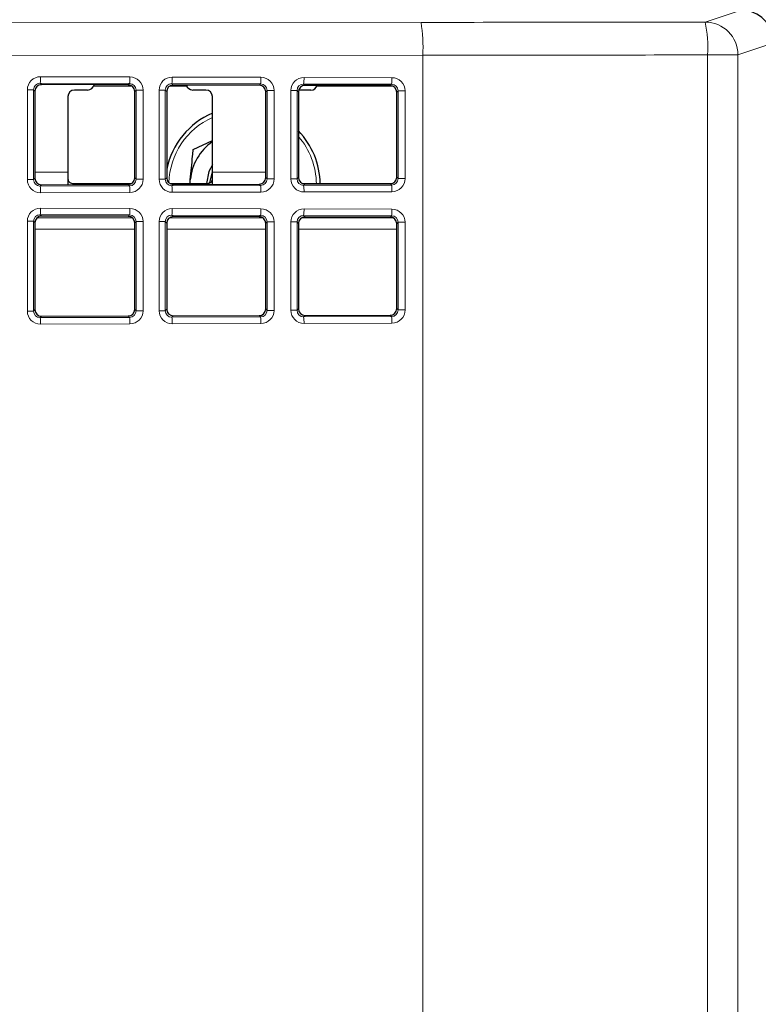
# Paper-space layout 'Blatt3' of a CAD drawing. Header units: millimetres. Extents: x 5 to 418, y 2 to 292.
# Tile 41 of 54: x 124 to 138, y 192 to 211. Entities that reach past the tile are written whole.
import ezdxf

# ---------------------------------------------------------------- set-up
doc = ezdxf.new("R2010")
doc.units = ezdxf.units.MM
doc.layers.add('SLD-0', color=7, linetype='Continuous')
doc.styles.add('SLDTEXTSTYLE1', font='TXT', dxfattribs={"width": 0.605})
doc.dimstyles.new('SLDDIMSTYLE1', dxfattribs={"dimtxt": 3.5, "dimasz": 3.302, "dimexe": 0, "dimexo": 0.0625, "dimgap": 0.875, "dimtad": 1, "dimdec": 1, "dimlfac": 4, "dimrnd": 1e-09, "dimzin": 12, "dimdsep": 46, "dimtxsty": 'SLDTEXTSTYLE1', "dimsah": 1, "dimcen": 0.09, "dimadec": 0, "dimazin": 3, "dimtfac": 1, "dimtofl": 0, "dimtmove": 0, "dimatfit": 3, "dimfxl": 1, "dimfrac": 2, "dimtolj": 1, "dimtzin": 12, "dimarcsym": 0})

# ---------------------------------------------------------------- blocks, each defined once
blk = doc.blocks.new('_D_16')
at = {"layer": 'SLD-0', "color": 7}
for p, q in [((145.099, 246.962), (157.349, 246.962)), ((156.349, 246.962), (156.349, 95.397)), ((135.809, 95.397), (157.349, 95.397))]:
    blk.add_line(p, q, dxfattribs=at)
for points in [[(156.349, 246.962), (155.841, 243.66), (156.857, 243.66)], [(156.349, 95.397), (156.857, 98.699), (155.841, 98.699)]]:
    blk.add_solid(points, dxfattribs=at)
at = {"layer": 'SLD-0', "color": 7, "insert": (151.837, 165.164), "char_height": 3.5, "attachment_point": 1, "rotation": 90, "style": 'SLDTEXTSTYLE1'}
blk.add_mtext('606,3', dxfattribs=at)

psp = doc.layouts.new('Blatt3')

# ---------------------------------------------------------------- linework, layer by layer
at = {"color": 7, "linetype": 'Continuous', "lineweight": 18}
for p, q in [((136.6498, 211.0545), (137.333, 211.2821)), ((118.582, 211.0362), (131.2433, 211.0483)), ((137.9582, 210.6575), (137.2739, 210.4296)), ((131.2775, 210.4234), (118.6162, 210.4113)), ((131.2775, 210.4234), (131.2775, 191.5442)), ((136.6974, 190.8373), (136.6974, 210.4296)), ((136.6974, 210.4296), (137.2739, 210.4296)), ((137.2739, 210.4296), (137.2739, 190.8373)), ((124.0024, 210.0155), (125.7045, 210.0106)), ((126.5096, 210.0083), (128.1974, 210.0035)), ((129.0168, 210.0011), (130.6902, 209.9963)), ((123.7521, 208.0581), (123.7521, 209.7666)), ((123.7521, 209.7666), (123.8701, 209.7666)), ((123.8701, 209.7666), (123.8701, 208.0581)), ((123.8971, 209.7395), (123.8701, 209.7666)), ((125.6977, 209.8858), (123.9956, 209.8907)), ((123.9956, 209.8907), (124.0223, 209.864)), ((125.6712, 209.8593), (125.6977, 209.8858)), ((125.8218, 209.7602), (125.7957, 209.7341)), ((125.8218, 209.7602), (125.9535, 209.7602)), ((125.8218, 208.0645), (125.8218, 209.7602)), ((125.9535, 209.7602), (125.9535, 208.0645)), ((126.2593, 208.0653), (126.2593, 209.7594)), ((126.2593, 209.7594), (126.3773, 209.7594)), ((126.3773, 209.7594), (126.3773, 208.0653)), ((126.4043, 209.7323), (126.3773, 209.7594)), ((128.1906, 209.8786), (126.5028, 209.8835)), ((126.5028, 209.8835), (126.5295, 209.8568)), ((128.164, 209.8521), (128.1906, 209.8786)), ((128.3147, 209.7531), (128.2885, 209.7269)), ((128.3147, 209.7531), (128.4463, 209.7531)), ((128.3147, 208.0716), (128.3147, 209.7531)), ((128.4463, 209.7531), (128.4463, 208.0716)), ((128.7664, 208.0725), (128.7664, 209.7522)), ((128.7664, 209.7522), (128.8844, 209.7522)), ((128.8844, 209.7522), (128.8844, 208.0725)), ((128.9115, 209.7252), (128.8844, 209.7522)), ((130.6834, 209.8715), (129.01, 209.8763)), ((129.01, 209.8763), (129.0366, 209.8496)), ((130.6569, 209.845), (130.6834, 209.8715)), ((130.8075, 209.7459), (130.7814, 209.7198)), ((130.8075, 209.7459), (130.9392, 209.7459)), ((130.8075, 208.0788), (130.8075, 209.7459)), ((130.9392, 209.7459), (130.9392, 208.0788)), ((123.7521, 208.0581), (123.8701, 208.0581)), ((123.8701, 208.0581), (123.8971, 208.0852)), ((123.8971, 208.2005), (124.5241, 208.2005)), ((125.7957, 208.0906), (125.8218, 208.0645)), ((125.8218, 208.0645), (125.9535, 208.0645)), ((126.2593, 208.0653), (126.3773, 208.0653)), ((126.3773, 208.0653), (126.4043, 208.0924)), ((127.2741, 208.2005), (128.2885, 208.2005)), ((128.2885, 208.0978), (128.3147, 208.0716)), ((128.3147, 208.0716), (128.4463, 208.0716)), ((128.7664, 208.0725), (128.8844, 208.0725)), ((128.8844, 208.0725), (128.9115, 208.0995)), ((130.7814, 208.1049), (130.8075, 208.0788)), ((130.8075, 208.0788), (130.9392, 208.0788)), ((124.0223, 207.9607), (123.9956, 207.934)), ((123.9956, 207.934), (125.6977, 207.9389)), ((124.6491, 207.984), (124.6491, 207.9625)), ((125.6977, 207.9389), (125.6712, 207.9654)), ((126.5295, 207.9679), (126.5028, 207.9412)), ((126.5028, 207.9412), (128.1906, 207.9461)), ((127.1491, 207.9697), (127.1491, 207.984)), ((128.1906, 207.9461), (128.164, 207.9726)), ((129.0366, 207.9751), (129.01, 207.9484)), ((129.01, 207.9484), (130.6834, 207.9532)), ((130.6834, 207.9532), (130.6569, 207.9797)), ((125.7045, 207.8141), (124.0024, 207.8092)), ((128.1974, 207.8212), (126.5096, 207.8164)), ((130.6902, 207.8284), (129.0168, 207.8236)), ((124.0024, 207.5155), (125.7045, 207.5106)), ((126.5096, 207.5083), (128.1974, 207.5035)), ((129.0168, 207.5011), (130.6902, 207.4963)), ((123.9412, 207.3345), (125.7454, 207.3345)), ((125.6977, 207.3858), (123.9956, 207.3907)), ((123.9956, 207.3907), (124.0223, 207.364)), ((125.6712, 207.3593), (125.6977, 207.3858)), ((126.4577, 207.3345), (128.2275, 207.3345)), ((128.1906, 207.3786), (126.5028, 207.3835)), ((126.5028, 207.3835), (126.5295, 207.3568)), ((128.164, 207.3521), (128.1906, 207.3786)), ((128.9766, 207.3345), (130.7065, 207.3345)), ((130.6834, 207.3715), (129.01, 207.3763)), ((129.01, 207.3763), (129.0366, 207.3496)), ((130.6569, 207.345), (130.6834, 207.3715)), ((123.7521, 205.5581), (123.7521, 207.2666)), ((123.7521, 207.2666), (123.8701, 207.2666)), ((123.8701, 207.2666), (123.8701, 205.5581)), ((123.8971, 207.2395), (123.8701, 207.2666)), ((123.8971, 207.118), (125.7957, 207.118)), ((125.8218, 207.2602), (125.7957, 207.2341)), ((125.8218, 207.2602), (125.9535, 207.2602)), ((125.8218, 205.5645), (125.8218, 207.2602)), ((125.9535, 207.2602), (125.9535, 205.5645)), ((126.2593, 205.5653), (126.2593, 207.2594)), ((126.2593, 207.2594), (126.3773, 207.2594)), ((126.3773, 207.2594), (126.3773, 205.5653)), ((126.4043, 207.2323), (126.3773, 207.2594)), ((126.4043, 207.118), (128.2885, 207.118)), ((128.3147, 207.2531), (128.2885, 207.2269)), ((128.3147, 207.2531), (128.4463, 207.2531)), ((128.3147, 205.5716), (128.3147, 207.2531)), ((128.4463, 207.2531), (128.4463, 205.5716)), ((128.7664, 205.5725), (128.7664, 207.2522)), ((128.7664, 207.2522), (128.8844, 207.2522)), ((128.8844, 207.2522), (128.8844, 205.5725)), ((128.9115, 207.2252), (128.8844, 207.2522)), ((128.9115, 207.118), (130.7814, 207.118)), ((130.8075, 207.2459), (130.7814, 207.2198)), ((130.8075, 207.2459), (130.9392, 207.2459)), ((130.8075, 205.5788), (130.8075, 207.2459)), ((130.9392, 207.2459), (130.9392, 205.5788)), ((123.7521, 205.5581), (123.8701, 205.5581)), ((123.8701, 205.5581), (123.8971, 205.5852)), ((124.0223, 205.4607), (123.9956, 205.434)), ((123.9956, 205.434), (125.6977, 205.4389)), ((125.6977, 205.4389), (125.6712, 205.4654)), ((125.7957, 205.5906), (125.8218, 205.5645)), ((125.8218, 205.5645), (125.9535, 205.5645)), ((126.2593, 205.5653), (126.3773, 205.5653)), ((126.3773, 205.5653), (126.4043, 205.5924)), ((126.5295, 205.4679), (126.5028, 205.4412)), ((126.5028, 205.4412), (128.1906, 205.4461)), ((128.1906, 205.4461), (128.164, 205.4726)), ((128.2885, 205.5978), (128.3147, 205.5716)), ((128.3147, 205.5716), (128.4463, 205.5716)), ((128.7664, 205.5725), (128.8844, 205.5725)), ((128.8844, 205.5725), (128.9115, 205.5995)), ((129.0366, 205.4751), (129.01, 205.4484)), ((129.01, 205.4484), (130.6834, 205.4532)), ((130.6834, 205.4532), (130.6569, 205.4797)), ((130.7814, 205.6049), (130.8075, 205.5788)), ((130.8075, 205.5788), (130.9392, 205.5788)), ((125.7045, 205.3141), (124.0024, 205.3092)), ((128.1974, 205.3212), (126.5096, 205.3164)), ((130.6902, 205.3284), (129.0168, 205.3236))]:
    psp.add_line(p, q, dxfattribs=at)
at = {"color": 7, "linetype": 'Continuous', "lineweight": 25}
for p, q in [((123.8971, 209.7395), (123.8971, 208.0852)), ((125.6712, 209.8593), (124.0223, 209.864)), ((124.8991, 209.7623), (124.6491, 209.7623)), ((125.7414, 209.8373), (125.0137, 209.8373)), ((125.7957, 208.0906), (125.7957, 209.7341)), ((126.4043, 209.7323), (126.4043, 208.0924)), ((126.7845, 209.8373), (126.462, 209.8373)), ((128.164, 209.8521), (126.5295, 209.8568)), ((127.1491, 209.7623), (126.8991, 209.7623)), ((129.1491, 209.7623), (128.9171, 209.7623)), ((130.6569, 209.845), (129.0366, 209.8496)), ((130.6995, 209.8373), (129.2637, 209.8373)), ((124.5241, 209.6373), (124.5241, 208.2005)), ((127.2741, 208.2005), (127.2741, 209.6373)), ((128.2885, 208.0978), (128.2885, 209.7269)), ((128.9115, 209.7252), (128.9115, 208.0995)), ((130.7814, 208.1049), (130.7814, 209.7198)), ((126.9082, 208.6318), (127.2741, 208.799)), ((124.5241, 208.2005), (124.5241, 207.9621)), ((126.8491, 207.9688), (126.8536, 208.057)), ((127.2251, 207.9985), (127.2741, 208.2073)), ((127.2741, 207.97), (127.2741, 208.2005)), ((124.0223, 207.9607), (125.6712, 207.9654)), ((124.6491, 207.984), (125.7363, 207.984)), ((126.4675, 207.984), (127.1491, 207.984)), ((126.5295, 207.9679), (128.164, 207.9726)), ((128.9897, 207.984), (130.6891, 207.984)), ((129.0366, 207.9751), (130.6569, 207.9797)), ((125.6712, 207.3593), (124.0223, 207.364)), ((128.164, 207.3521), (126.5295, 207.3568)), ((130.6569, 207.345), (129.0366, 207.3496)), ((123.8971, 207.2395), (123.8971, 205.5852)), ((125.7957, 205.5906), (125.7957, 207.2341)), ((126.4043, 207.2323), (126.4043, 205.5924)), ((128.2885, 205.5978), (128.2885, 207.2269)), ((128.9115, 207.2252), (128.9115, 205.5995)), ((130.7814, 205.6049), (130.7814, 207.2198)), ((124.0223, 205.4607), (125.6712, 205.4654)), ((126.5295, 205.4679), (128.164, 205.4726)), ((129.0366, 205.4751), (130.6569, 205.4797))]:
    psp.add_line(p, q, dxfattribs=at)
at = {"color": 7, "linetype": 'Continuous', "lineweight": 25, "flags": 128}
psp.add_lwpolyline([(127.2741, 208.3392), (127.2086, 208.2122), (127.162, 207.9862)], dxfattribs=at)
at = {"color": 7, "linetype": 'Continuous', "lineweight": 18}
for centre, radius, start, end in [((128.2732, 210.5727), 3.008, 357.15541, 9.09781), ((134.5293, 210.5784), 2.1733, 356.0733, 12.65394), ((136.6487, 210.4293), 0.6252, 0.02637, 89.90378), ((123.3537, 209.9884), 0.6493, 351.3452, 2.39396), ((125.0558, 209.9835), 0.6493, 351.3452, 2.39396), ((125.8609, 209.9812), 0.6493, 351.3452, 2.39396), ((127.5486, 209.9763), 0.6493, 351.3452, 2.39396), ((128.3681, 209.974), 0.6493, 351.3452, 2.39396), ((130.0415, 209.9692), 0.6493, 351.3452, 2.39396), ((127.8491, 207.9623), 1.4028, 114.19771, 178.51335), ((127.8491, 207.9623), 1.4028, 0.54488, 40.77302), ((123.3537, 207.8363), 0.6493, 357.60604, 8.6548), ((125.0558, 207.8412), 0.6493, 357.60604, 8.6548), ((125.8609, 207.8435), 0.6493, 357.60604, 8.6548), ((127.5486, 207.8484), 0.6493, 357.60604, 8.6548), ((128.3681, 207.8507), 0.6493, 357.60604, 8.6548), ((130.0415, 207.8555), 0.6493, 357.60604, 8.6548), ((123.3537, 207.4884), 0.6493, 351.3452, 2.39396), ((125.0558, 207.4835), 0.6493, 351.3452, 2.39396), ((125.8609, 207.4812), 0.6493, 351.3452, 2.39396), ((127.5486, 207.4763), 0.6493, 351.3452, 2.39396), ((128.3681, 207.474), 0.6493, 351.3452, 2.39396), ((130.0415, 207.4692), 0.6493, 351.3452, 2.39396), ((123.3537, 205.3363), 0.6493, 357.60604, 8.6548), ((125.0558, 205.3412), 0.6493, 357.60604, 8.6548), ((125.8609, 205.3435), 0.6493, 357.60604, 8.6548), ((127.5486, 205.3484), 0.6493, 357.60604, 8.6548), ((128.3681, 205.3507), 0.6493, 357.60604, 8.6548), ((130.0415, 205.3555), 0.6493, 357.60604, 8.6548)]:
    psp.add_arc(centre, radius, start, end, dxfattribs=at)
at = {"color": 7, "linetype": 'Continuous', "lineweight": 25}
for centre, radius, start, end in [((124.6491, 209.6373), 0.125, 90, 180), ((124.8991, 209.8873), 0.125, 270, 347.89475), ((126.8991, 209.8873), 0.125, 194.4772, 270), ((127.1491, 209.6373), 0.125, 0, 90), ((129.1491, 209.8873), 0.125, 270, 342.11567), ((127.8491, 207.9623), 1.475, 112.94395, 168.39009), ((127.8491, 207.9623), 1.475, 0.52625, 43.92509), ((127.8491, 207.9623), 1, 125.09963, 174.56913)]:
    psp.add_arc(centre, radius, start, end, dxfattribs=at)
for centre, major_axis, ratio, start_param, end_param in [((137.3325, 210.657), (0.5937, 0.1978), 0.9987209, 5.962135, 7.5320179), ((124.0226, 209.7388), (0.1072, -0.0657), 0.99372, 2.1206309, 3.6886881), ((125.6708, 209.7341), (-0.0026, 0.1251), 0.9971429, 4.6914727, 6.25953), ((126.5298, 209.7316), (0.1072, -0.0657), 0.99372, 2.1206309, 3.6886881), ((128.1637, 209.727), (-0.0026, 0.1251), 0.9971429, 4.6914727, 6.25953), ((129.037, 209.7245), (0.1072, -0.0657), 0.99372, 2.1206309, 3.6886881), ((130.6566, 209.7198), (-0.0026, 0.1251), 0.9971429, 4.6914727, 6.25953), ((124.0226, 208.0859), (0.1072, 0.0657), 0.99372, 2.5944972, 4.1625544), ((125.6708, 208.0906), (0.0026, 0.1251), 0.9971429, 3.165248, 4.7333053), ((126.5298, 208.0931), (0.1072, 0.0657), 0.99372, 2.5944972, 4.1625544), ((128.1637, 208.0977), (0.0026, 0.1251), 0.9971429, 3.165248, 4.7333053), ((129.037, 208.1002), (0.1072, 0.0657), 0.99372, 2.5944972, 4.1625544), ((130.6566, 208.1049), (0.0026, 0.1251), 0.9971429, 3.165248, 4.7333053), ((124.0226, 207.2388), (0.1072, -0.0657), 0.99372, 2.1206309, 3.6886881), ((125.6708, 207.2341), (-0.0026, 0.1251), 0.9971429, 4.6914727, 6.25953), ((126.5298, 207.2316), (0.1072, -0.0657), 0.99372, 2.1206309, 3.6886881), ((128.1637, 207.227), (-0.0026, 0.1251), 0.9971429, 4.6914727, 6.25953), ((129.037, 207.2245), (0.1072, -0.0657), 0.99372, 2.1206309, 3.6886881), ((130.6566, 207.2198), (-0.0026, 0.1251), 0.9971429, 4.6914727, 6.25953), ((124.0226, 205.5859), (0.1072, 0.0657), 0.99372, 2.5944972, 4.1625544), ((125.6708, 205.5906), (0.0026, 0.1251), 0.9971429, 3.165248, 4.7333053), ((126.5298, 205.5931), (0.1072, 0.0657), 0.99372, 2.5944972, 4.1625544), ((128.1637, 205.5977), (0.0026, 0.1251), 0.9971429, 3.165248, 4.7333053), ((129.037, 205.6002), (0.1072, 0.0657), 0.99372, 2.5944972, 4.1625544), ((130.6566, 205.6049), (0.0026, 0.1251), 0.9971429, 3.165248, 4.7333053)]:
    psp.add_ellipse(centre, major_axis=major_axis, ratio=ratio, start_param=start_param, end_param=end_param, dxfattribs=at)
at = {"color": 7, "linetype": 'Continuous', "lineweight": 18}
for centre, major_axis, ratio, start_param, end_param in [((117.6236, 215.3947), (249.375, 0), 0.0174551, 4.7670318, 4.7887587), ((117.6236, 214.7698), (250, 0), 0.0174114, 4.7670318, 4.7887587), ((124.0031, 209.7651), (0.2144, -0.1314), 0.99372, 2.1206309, 3.6886881), ((125.7038, 209.7603), (-0.0052, 0.2503), 0.9971429, 4.6914727, 6.25953), ((126.5103, 209.758), (0.2144, -0.1314), 0.99372, 2.1206309, 3.6886881), ((128.1967, 209.7531), (-0.0052, 0.2503), 0.9971429, 4.6914727, 6.25953), ((129.0175, 209.7508), (0.2144, -0.1314), 0.99372, 2.1206309, 3.6886881), ((130.6896, 209.746), (-0.0052, 0.2503), 0.9971429, 4.6914727, 6.25953), ((123.9963, 209.7651), (0.1053, -0.0707), 0.985095, 2.1611225, 3.7291798), ((125.697, 209.7603), (0.0258, 0.1229), 0.9937922, 4.9176145, 6.4856718), ((126.5035, 209.758), (0.1053, -0.0707), 0.985095, 2.1611225, 3.7291798), ((128.1899, 209.7531), (0.0258, 0.1229), 0.9937922, 4.9176145, 6.4856718), ((129.0107, 209.7508), (0.1053, -0.0707), 0.985095, 2.1611225, 3.7291798), ((130.6827, 209.746), (0.0258, 0.1229), 0.9937922, 4.9176145, 6.4856718), ((124.0031, 208.0596), (0.2144, 0.1314), 0.99372, 2.5944972, 4.1625544), ((123.9963, 208.0596), (0.1053, 0.0707), 0.985095, 2.5540055, 4.1220628), ((125.697, 208.0644), (-0.0258, 0.1229), 0.9937922, 2.9391062, 4.5071634), ((125.7038, 208.0644), (0.0052, 0.2503), 0.9971429, 3.165248, 4.7333053), ((126.5103, 208.0667), (0.2144, 0.1314), 0.99372, 2.5944972, 4.1625544), ((126.5035, 208.0667), (0.1053, 0.0707), 0.985095, 2.5540055, 4.1220628), ((128.1899, 208.0716), (-0.0258, 0.1229), 0.9937922, 2.9391062, 4.5071634), ((128.1967, 208.0716), (0.0052, 0.2503), 0.9971429, 3.165248, 4.7333053), ((129.0175, 208.0739), (0.2144, 0.1314), 0.99372, 2.5944972, 4.1625544), ((129.0107, 208.0739), (0.1053, 0.0707), 0.985095, 2.5540055, 4.1220628), ((130.6827, 208.0787), (-0.0258, 0.1229), 0.9937922, 2.9391062, 4.5071634), ((130.6896, 208.0787), (0.0052, 0.2503), 0.9971429, 3.165248, 4.7333053), ((124.0031, 207.2651), (0.2144, -0.1314), 0.99372, 2.1206309, 3.6886881), ((125.7038, 207.2603), (-0.0052, 0.2503), 0.9971429, 4.6914727, 6.25953), ((126.5103, 207.258), (0.2144, -0.1314), 0.99372, 2.1206309, 3.6886881), ((128.1967, 207.2531), (-0.0052, 0.2503), 0.9971429, 4.6914727, 6.25953), ((129.0175, 207.2508), (0.2144, -0.1314), 0.99372, 2.1206309, 3.6886881), ((130.6896, 207.246), (-0.0052, 0.2503), 0.9971429, 4.6914727, 6.25953), ((123.9963, 207.2651), (0.1053, -0.0707), 0.985095, 2.1611225, 3.7291798), ((125.697, 207.2603), (0.0258, 0.1229), 0.9937922, 4.9176145, 6.4856718), ((126.5035, 207.258), (0.1053, -0.0707), 0.985095, 2.1611225, 3.7291798), ((128.1899, 207.2531), (0.0258, 0.1229), 0.9937922, 4.9176145, 6.4856718), ((129.0107, 207.2508), (0.1053, -0.0707), 0.985095, 2.1611225, 3.7291798), ((130.6827, 207.246), (0.0258, 0.1229), 0.9937922, 4.9176145, 6.4856718), ((124.0031, 205.5596), (0.2144, 0.1314), 0.99372, 2.5944972, 4.1625544), ((123.9963, 205.5596), (0.1053, 0.0707), 0.985095, 2.5540055, 4.1220628), ((125.697, 205.5644), (-0.0258, 0.1229), 0.9937922, 2.9391062, 4.5071634), ((125.7038, 205.5644), (0.0052, 0.2503), 0.9971429, 3.165248, 4.7333053), ((126.5103, 205.5667), (0.2144, 0.1314), 0.99372, 2.5944972, 4.1625544), ((126.5035, 205.5667), (0.1053, 0.0707), 0.985095, 2.5540055, 4.1220628), ((128.1899, 205.5716), (-0.0258, 0.1229), 0.9937922, 2.9391062, 4.5071634), ((128.1967, 205.5716), (0.0052, 0.2503), 0.9971429, 3.165248, 4.7333053), ((129.0175, 205.5739), (0.2144, 0.1314), 0.99372, 2.5944972, 4.1625544), ((129.0107, 205.5739), (0.1053, 0.0707), 0.985095, 2.5540055, 4.1220628), ((130.6827, 205.5787), (-0.0258, 0.1229), 0.9937922, 2.9391062, 4.5071634), ((130.6896, 205.5787), (0.0052, 0.2503), 0.9971429, 3.165248, 4.7333053)]:
    psp.add_ellipse(centre, major_axis=major_axis, ratio=ratio, start_param=start_param, end_param=end_param, dxfattribs=at)
at = {"color": 7, "linetype": 'Continuous', "lineweight": 25}
for points, knots in [([(126.8536, 208.057), (126.8678, 208.2061), (126.8862, 208.3997), (126.9041, 208.5884), (126.9082, 208.6318)], [0, 0, 0, 0, 0.770166, 1, 1, 1, 1]), ([(124.5241, 208.0755), (124.5251, 208.0638), (124.5272, 208.0403), (124.5457, 208.0135), (124.5743, 207.9957), (124.61, 207.9858), (124.6362, 207.9846), (124.6491, 207.984)], [0, 0, 0, 0, 0.20685589, 0.4143789, 0.60967912, 0.80828419, 1, 1, 1, 1]), ([(126.8452, 207.9688), (126.8453, 207.97), (126.8481, 207.9993), (126.8509, 208.0287), (126.8536, 208.057)], [0, 0, 0, 0, 0.0394708, 1, 1, 1, 1]), ([(127.1491, 207.984), (127.1631, 207.9847), (127.1912, 207.9861), (127.2284, 207.9975), (127.256, 208.0171), (127.2717, 208.0439), (127.2733, 208.0653), (127.2741, 208.0755)], [0, 0, 0, 0, 0.2083196, 0.416696, 0.6227876, 0.8205018, 1, 1, 1, 1])]:
    psp.add_open_spline(points, degree=3, knots=knots, dxfattribs=at)

# ---------------------------------------------------------------- dimensions: what is measured, and where the dimension line sits
at = {"layer": 'SLD-0', "color": 7}
dim = psp.add_linear_dim(base=(156.3491, 95.3973), p1=(145.0991, 246.9623), p2=(135.8088, 95.3973), angle=90, dimstyle='SLDDIMSTYLE1', dxfattribs=at)
dim.commit()
dim.dimension.update_dxf_attribs({"geometry": '_D_16', "text_midpoint": (156.3491, 171.1798), "dimtype": 160})

doc.saveas('drawing.dxf')
